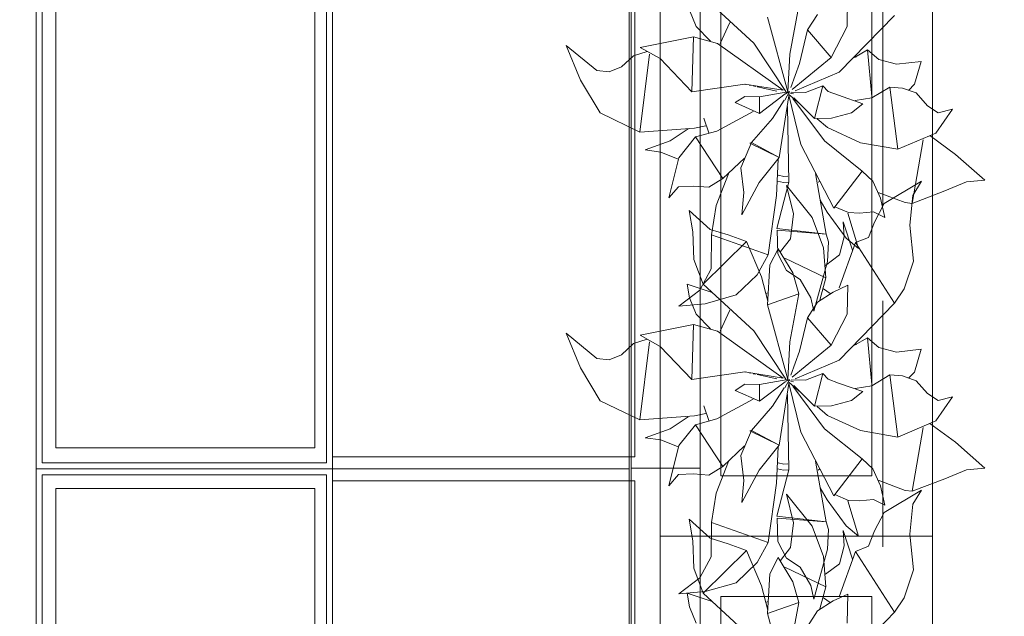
# Model space of a CAD drawing. Header units: millimetres. Extents: x -14761 to 157739, y -22400 to 107990.
# Tile 183 of 256: x 121269 to 122897, y 43100 to 44087. Entities that reach past the tile are written whole.
import ezdxf

# ---------------------------------------------------------------- set-up
doc = ezdxf.new("R2010")
doc.units = ezdxf.units.MM
doc.header["$MEASUREMENT"] = 0
doc.linetypes.add('Штриховая', pattern=[564.444447, 282.222223, -282.222223])
for name, color, linetype in [('Интерьер - конструкции мебели', 7, 'Continuous'), ('Интерьер - Мебель', 7, 'Continuous'), ('Элемент Модели - Зона', 7, 'Continuous')]:
    doc.layers.add(name, color=color, linetype=linetype)

msp = doc.modelspace()

# ---------------------------------------------------------------- linework, layer by layer
at = {"layer": 'Интерьер - конструкции мебели', "color": 7, "linetype": 'Continuous', "lineweight": 15}
for points in [[(121296, 44498), (121786.3, 44498), (121786.3, 43343.5), (121296, 43343.5)], [(121786.3, 44498), (122276.5, 44498), (122276.5, 43343.5), (121786.3, 43343.5)], [(122279.9, 44499), (122394.3, 44499), (122394.3, 43344.5), (122279.9, 43344.5)], [(121328.5, 44465.4), (121756.9, 44465.4), (121756.9, 43378.5), (121328.5, 43378.5)], [(121296, 43343.5), (121786.3, 43343.5), (121786.3, 42189), (121296, 42189)], [(121786.3, 43343.5), (122276.5, 43343.5), (122276.5, 42189), (121786.3, 42189)], [(122279.9, 43344.5), (122394.3, 43344.5), (122394.3, 42190), (122279.9, 42190)], [(121328.5, 43311), (121756.9, 43311), (121756.9, 42224), (121328.5, 42224)]]:
    msp.add_lwpolyline(points, close=True, dxfattribs=at)
at = {"layer": 'Интерьер - конструкции мебели', "color": 7, "linetype": 'Continuous', "lineweight": 15, "flags": 128}
for points in [[(121786.3, 44498), (121786.3, 43363.5), (122286.3, 43363.5), (122286.3, 44498)], [(121786.3, 43323.5), (121786.3, 42209), (122286.3, 42209), (122286.3, 43323.5)]]:
    msp.add_lwpolyline(points, close=True, dxfattribs=at)
at = {"layer": 'Интерьер - конструкции мебели', "color": 251, "linetype": 'Continuous', "lineweight": 15, "true_color": 0x575757, "flags": 128}
for points in [[(121296, 44488), (121296, 43343.5)], [(121306, 43353.5), (121306, 44488)], [(121776.3, 44488), (121776.3, 43353.5)], [(121786.3, 43343.5), (121786.3, 44488)], [(121296, 43343.5), (121296, 43333.5)], [(121296, 43343.5), (121786.3, 43343.5)], [(121776.3, 43353.5), (121306, 43353.5)], [(121776.3, 43343.5), (121306, 43343.5)], [(121786.3, 43343.5), (121786.3, 43333.5)], [(121296, 43333.5), (121296, 42189)], [(121306, 43333.5), (121776.3, 43333.5)], [(121306, 42189.1), (121306, 43333.5)], [(121776.3, 43333.5), (121776.3, 42189)], [(121786.3, 42189), (121786.3, 43333.5)]]:
    msp.add_lwpolyline(points, dxfattribs=at)
at = {"layer": 'Интерьер - Мебель', "color": 7, "linetype": 'Continuous', "lineweight": 15}
for p, q in [((122328, 44732.1), (122328, 43232.1)), ((122778, 43232.1), (122778, 44732.1)), ((122428, 44632.1), (122428, 43332.1)), ((122678, 43332.1), (122678, 44632.1)), ((122428, 43332.1), (122678, 43332.1)), ((122328, 43232.1), (122328, 41732.1)), ((122778, 43232.1), (122328, 43232.1)), ((122328, 43232.1), (122778, 43232.1)), ((122778, 41732.1), (122778, 43232.1)), ((122428, 43132.1), (122428, 41832.1)), ((122678, 43132.1), (122428, 43132.1)), ((122678, 41832.1), (122678, 43132.1))]:
    msp.add_line(p, q, dxfattribs=at)
at = {"layer": 'Интерьер - Мебель', "color": 252, "linetype": 'Continuous', "lineweight": 5}
for p, q in [((122399.2, 44125), (122482.7, 44047.8)), ((122399.2, 44125), (122482.7, 44047.8)), ((122637.2, 44075.2), (122638, 44123.2)), ((122637.2, 44075.2), (122638, 44123.2)), ((122542.4, 44029.5), (122557.4, 44109.3)), ((122542.4, 44029.5), (122557.4, 44109.3)), ((122376.2, 44102.3), (122387.6, 44075.3)), ((122376.2, 44102.3), (122387.6, 44075.3)), ((122505.5, 44090.9), (122539.2, 43967.1)), ((122505.5, 44090.9), (122539.2, 43967.1)), ((122571.5, 44069.5), (122588.3, 44095.3)), ((122571.5, 44069.5), (122588.3, 44095.3)), ((122624.2, 43999.5), (122715.5, 44093.5)), ((122624.2, 43999.5), (122715.5, 44093.5)), ((122387.6, 44075.3), (122411.4, 44051)), ((122387.6, 44075.3), (122411.4, 44051)), ((122427.1, 44047.4), (122443.1, 44082.1)), ((122427.1, 44047.4), (122443.1, 44082.1)), ((122610.5, 44024.1), (122637.2, 44075.2)), ((122610.5, 44024.1), (122637.2, 44075.2)), ((122294.7, 44040.4), (122382.8, 44058.4)), ((122294.7, 44040.4), (122382.8, 44058.4)), ((122380.1, 43967.2), (122382.8, 44058.4)), ((122380.1, 43967.2), (122382.8, 44058.4)), ((122382.8, 44058.4), (122422.9, 44047.4)), ((122382.8, 44058.4), (122422.9, 44047.4)), ((122558.3, 44014.1), (122571.5, 44069.5)), ((122558.3, 44014.1), (122571.5, 44069.5)), ((122571.5, 44069.5), (122610.5, 44024.1)), ((122571.5, 44069.5), (122610.5, 44024.1)), ((122172.6, 44043.9), (122196.1, 43986.6)), ((122172.6, 44043.9), (122223.4, 44002.2)), ((122172.6, 44043.9), (122196.1, 43986.6)), ((122172.6, 44043.9), (122223.4, 44002.2)), ((122294.7, 44040.4), (122327.9, 44022.1)), ((122294.7, 44040.4), (122327.9, 44022.1)), ((122422.9, 44047.4), (122531.5, 43969.8)), ((122422.9, 44047.4), (122531.5, 43969.8)), ((122482.7, 44047.8), (122535.5, 43967.8)), ((122482.7, 44047.8), (122535.5, 43967.8)), ((122263.9, 44008.4), (122283.7, 44026.6)), ((122263.9, 44008.4), (122283.7, 44026.6)), ((122283.7, 44026.6), (122306.5, 44033.9)), ((122283.7, 44026.6), (122306.5, 44033.9)), ((122294.1, 43900.4), (122310.3, 44029.4)), ((122294.1, 43900.4), (122310.3, 44029.4)), ((122539.2, 43967.1), (122542.4, 44029.5)), ((122539.2, 43967.1), (122542.4, 44029.5)), ((122546.3, 43971.3), (122610.5, 44024.1)), ((122546.3, 43971.3), (122610.5, 44024.1)), ((122649.2, 44023.9), (122670.6, 44036.5)), ((122649.2, 44023.9), (122670.6, 44036.5)), ((122651, 44027.5), (122651.9, 44024.7)), ((122651, 44027.5), (122651.9, 44024.7)), ((122670.6, 44036.5), (122677.9, 43959.3)), ((122670.6, 44036.5), (122689.4, 44020.4)), ((122670.6, 44036.5), (122677.9, 43959.3)), ((122670.6, 44036.5), (122689.4, 44020.4)), ((122243.4, 44000.1), (122263.9, 44008.4)), ((122243.4, 44000.1), (122263.9, 44008.4)), ((122327.9, 44022.1), (122380.1, 43967.2)), ((122327.9, 44022.1), (122380.1, 43967.2)), ((122544.2, 43974.6), (122558.3, 44014.1)), ((122544.2, 43974.6), (122558.3, 44014.1)), ((122689.4, 44020.4), (122718.9, 44012.8)), ((122689.4, 44020.4), (122718.9, 44012.8)), ((122718.9, 44012.8), (122759.7, 44017.4)), ((122718.9, 44012.8), (122759.7, 44017.4)), ((122748.3, 43979.6), (122759.7, 44017.4)), ((122748.3, 43979.6), (122759.7, 44017.4)), ((122223.4, 44002.2), (122243.4, 44000.1)), ((122223.4, 44002.2), (122243.4, 44000.1)), ((122551, 43968.6), (122624.2, 43999.5)), ((122551, 43968.6), (122624.2, 43999.5)), ((122196.1, 43986.6), (122228.7, 43932.3)), ((122196.1, 43986.6), (122228.7, 43932.3)), ((122380.1, 43967.2), (122468, 43980.1)), ((122380.1, 43967.2), (122468, 43980.1)), ((122468, 43980.1), (122531.5, 43969.8)), ((122468, 43980.1), (122531.5, 43969.8)), ((122468.4, 43979.8), (122469.5, 43979.5)), ((122468.4, 43979.8), (122469.5, 43979.5)), ((122475.1, 43978.3), (122477.3, 43977.8)), ((122475.1, 43978.3), (122477.3, 43977.8)), ((122481.8, 43976.9), (122486.3, 43975.9)), ((122481.8, 43976.9), (122486.3, 43975.9)), ((122488.5, 43975.4), (122520.8, 43968.4)), ((122488.5, 43975.4), (122520.8, 43968.4)), ((122568.5, 43966.3), (122596.9, 43977.1)), ((122568.5, 43966.3), (122596.9, 43977.1)), ((122583.3, 43923.3), (122596.9, 43977.1)), ((122583.3, 43923.3), (122596.9, 43977.1)), ((122596.9, 43977.1), (122605.8, 43968)), ((122596.9, 43977.1), (122605.8, 43968)), ((122677.9, 43957), (122707.5, 43975)), ((122677.9, 43957), (122707.5, 43975)), ((122707.5, 43975), (122721.2, 43872.1)), ((122707.5, 43975), (122728.8, 43973.3)), ((122707.5, 43975), (122721.2, 43872.1)), ((122707.5, 43975), (122728.8, 43973.3)), ((122738.4, 43969.4), (122748.3, 43979.6)), ((122738.4, 43969.4), (122748.3, 43979.6)), ((122452.2, 43949.5), (122468.2, 43959.7)), ((122452.2, 43949.5), (122468.2, 43959.7)), ((122468.2, 43959.7), (122492.1, 43958.8)), ((122468.2, 43959.7), (122492.1, 43958.8)), ((122492.1, 43958.8), (122539.2, 43967.1)), ((122492.1, 43958.8), (122539.2, 43967.1)), ((122492.1, 43958.8), (122492.3, 43931.6)), ((122492.1, 43958.8), (122492.3, 43931.6)), ((122492.3, 43931.6), (122534.6, 43963.6)), ((122492.3, 43931.6), (122534.6, 43963.6)), ((122524.7, 43858.5), (122540.7, 43960.6)), ((122524.7, 43858.5), (122540.7, 43960.6)), ((122534.3, 43953.6), (122541.7, 43967.5)), ((122534.3, 43953.6), (122541.7, 43967.5)), ((122535.1, 43963.9), (122541.7, 43967.5)), ((122535.1, 43963.9), (122541.7, 43967.5)), ((122536.3, 43966.6), (122538.5, 43966)), ((122536.3, 43966.6), (122538.5, 43966)), ((122538, 43966.2), (122539.2, 43967.1)), ((122538, 43966.2), (122539.2, 43967.1)), ((122540.5, 43961.5), (122560.5, 43880.2)), ((122540.5, 43961.5), (122560.5, 43880.2)), ((122540.8, 43965.5), (122548.7, 43963.6)), ((122540.8, 43965.5), (122548.7, 43963.6)), ((122540.8, 43962.7), (122557.7, 43948.3)), ((122540.8, 43962.7), (122557.7, 43948.3)), ((122544.6, 43966.9), (122568.5, 43966.3)), ((122544.6, 43966.9), (122568.5, 43966.3)), ((122605.8, 43968), (122622.6, 43961.5)), ((122605.8, 43968), (122622.6, 43961.5)), ((122622.6, 43961.5), (122663.3, 43947.2)), ((122622.6, 43961.5), (122663.3, 43947.2)), ((122728.8, 43973.3), (122751.4, 43965.3)), ((122728.8, 43973.3), (122751.4, 43965.3)), ((122751.4, 43965.3), (122769.9, 43943.9)), ((122751.4, 43965.3), (122769.9, 43943.9)), ((122452.2, 43949.5), (122492.3, 43931.6)), ((122452.2, 43949.5), (122492.3, 43931.6)), ((122513.7, 43923.1), (122532.9, 43953.5)), ((122513.7, 43923.1), (122532.9, 43953.5)), ((122538.4, 43942.7), (122540.5, 43817.8)), ((122538.4, 43942.7), (122540.5, 43817.8)), ((122547.2, 43956.3), (122599.7, 43886)), ((122547.2, 43956.3), (122599.7, 43886)), ((122548.9, 43957.4), (122583.3, 43923.3)), ((122548.9, 43957.4), (122583.3, 43923.3)), ((122644.6, 43932.4), (122663.3, 43947.2)), ((122644.6, 43932.4), (122663.3, 43947.2)), ((122650.4, 43952.7), (122677.9, 43957)), ((122650.4, 43952.7), (122677.9, 43957)), ((122769.9, 43943.9), (122787.7, 43932.6)), ((122769.9, 43943.9), (122787.7, 43932.6)), ((122228.7, 43932.3), (122294.1, 43900.4)), ((122228.7, 43932.3), (122294.1, 43900.4)), ((122421.9, 43902.2), (122481.8, 43934.9)), ((122421.9, 43902.2), (122481.8, 43934.9)), ((122611.1, 43923.7), (122644.6, 43932.4)), ((122611.1, 43923.7), (122644.6, 43932.4)), ((122783.8, 43899), (122811.5, 43938.5)), ((122783.8, 43899), (122811.5, 43938.5)), ((122787.7, 43932.6), (122811.5, 43938.5)), ((122787.7, 43932.6), (122811.5, 43938.5)), ((122384.6, 43907.3), (122403.6, 43911.2)), ((122384.6, 43907.3), (122403.6, 43911.2)), ((122400.3, 43923.5), (122408.6, 43899.6)), ((122400.3, 43923.5), (122408.6, 43899.6)), ((122479, 43883.1), (122513.7, 43923.1)), ((122479, 43883.1), (122513.7, 43923.1)), ((122583.3, 43923.3), (122611.1, 43923.7)), ((122583.3, 43923.3), (122611.1, 43923.7)), ((122587.8, 43922.5), (122604.7, 43908)), ((122587.8, 43922.5), (122604.7, 43908)), ((122294.1, 43900.4), (122384.6, 43907.3)), ((122294.1, 43900.4), (122384.6, 43907.3)), ((122344.6, 43886), (122374, 43905.8)), ((122344.6, 43886), (122374, 43905.8)), ((122386.4, 43892.6), (122421.9, 43902.2)), ((122386.4, 43892.6), (122421.9, 43902.2)), ((122604.7, 43908), (122659, 43882.8)), ((122604.7, 43908), (122659, 43882.8)), ((122721.2, 43872.1), (122783.8, 43899)), ((122721.2, 43872.1), (122783.8, 43899)), ((122774.1, 43894.8), (122816.5, 43863.4)), ((122774.1, 43894.8), (122816.5, 43863.4)), ((122303.2, 43871), (122344.6, 43886)), ((122303.2, 43871), (122344.6, 43886)), ((122358.9, 43858.2), (122386.4, 43892.6)), ((122358.9, 43858.2), (122386.4, 43892.6)), ((122386.4, 43892.6), (122431.8, 43823.6)), ((122386.4, 43892.6), (122431.8, 43823.6)), ((122461.4, 43841.6), (122479, 43883.1)), ((122461.4, 43841.6), (122479, 43883.1)), ((122476.4, 43882.2), (122479, 43883.1)), ((122476.4, 43882.2), (122479, 43883.1)), ((122476.4, 43882.2), (122524.7, 43858.5)), ((122476.4, 43882.2), (122524.7, 43858.5)), ((122479, 43883.1), (122524.7, 43858.5)), ((122479, 43883.1), (122524.7, 43858.5)), ((122560.5, 43880.2), (122615.2, 43775)), ((122560.5, 43880.2), (122615.2, 43775)), ((122599.7, 43886), (122662, 43836.1)), ((122599.7, 43886), (122662, 43836.1)), ((122659, 43882.8), (122721.2, 43872.1)), ((122659, 43882.8), (122721.2, 43872.1)), ((122744.6, 43782.5), (122762.7, 43887.8)), ((122744.6, 43782.5), (122762.7, 43887.8)), ((122303.2, 43871), (122329, 43867.4)), ((122303.2, 43871), (122329, 43867.4)), ((122329, 43867.4), (122357.6, 43855.7)), ((122329, 43867.4), (122357.6, 43855.7)), ((122816.5, 43863.4), (122864.7, 43820.9)), ((122816.5, 43863.4), (122864.7, 43820.9)), ((122342.5, 43791.6), (122358.9, 43858.2)), ((122342.5, 43791.6), (122358.9, 43858.2)), ((122431.8, 43823.6), (122467.3, 43857.5)), ((122431.8, 43823.6), (122467.3, 43857.5)), ((122491.8, 43817.3), (122524.7, 43858.5)), ((122491.8, 43817.3), (122524.7, 43858.5)), ((122520.1, 43795.7), (122523.3, 43855.7)), ((122520.1, 43795.7), (122523.3, 43855.7)), ((122420.5, 43779.1), (122440.8, 43831.7)), ((122420.5, 43779.1), (122440.8, 43831.7)), ((122461.4, 43841.6), (122466.1, 43800.5)), ((122461.4, 43841.6), (122466.1, 43800.5)), ((122523.3, 43829.2), (122532.6, 43827.3)), ((122523.3, 43829.2), (122532.6, 43827.3)), ((122584.7, 43832.2), (122602.2, 43731.7)), ((122584.7, 43832.2), (122602.2, 43731.7)), ((122615.2, 43775), (122662, 43836.1)), ((122615.2, 43775), (122662, 43836.1)), ((122662, 43836.1), (122679.5, 43819.5)), ((122662, 43836.1), (122679.5, 43819.5)), ((122408.4, 43809.3), (122431.8, 43823.6)), ((122408.4, 43809.3), (122431.8, 43823.6)), ((122462.8, 43763.7), (122491.8, 43817.3)), ((122462.8, 43763.7), (122491.8, 43817.3)), ((122520.6, 43741.3), (122540.5, 43817.8)), ((122520.6, 43741.3), (122540.5, 43817.8)), ((122522, 43819.3), (122532.1, 43817.3)), ((122522, 43819.3), (122532.1, 43817.3)), ((122532.1, 43817.3), (122539.9, 43817.7)), ((122532.1, 43817.3), (122539.9, 43817.7)), ((122532.6, 43827.3), (122539.1, 43827.7)), ((122532.6, 43827.3), (122539.1, 43827.7)), ((122537, 43812.5), (122548.6, 43765.1)), ((122537, 43812.5), (122579.1, 43759.5)), ((122537, 43812.5), (122548.6, 43765.1)), ((122537, 43812.5), (122579.1, 43759.5)), ((122589, 43817.5), (122591.2, 43819)), ((122589, 43817.5), (122591.2, 43819)), ((122679.5, 43819.5), (122692.5, 43791.3)), ((122679.5, 43819.5), (122692.5, 43791.3)), ((122698.3, 43782.4), (122760.1, 43819.2)), ((122698.3, 43782.4), (122760.1, 43819.2)), ((122745.6, 43795.8), (122760.1, 43819.2)), ((122745.6, 43795.8), (122760.1, 43819.2)), ((122798.7, 43803.2), (122834.6, 43818.1)), ((122798.7, 43803.2), (122834.6, 43818.1)), ((122834.6, 43818.1), (122864.7, 43820.9)), ((122834.6, 43818.1), (122864.7, 43820.9)), ((122342.5, 43791.6), (122358, 43810.2)), ((122342.5, 43791.6), (122358, 43810.2)), ((122358, 43810.2), (122382.9, 43811.3)), ((122358, 43810.2), (122382.9, 43811.3)), ((122382.9, 43811.3), (122408.4, 43809.3)), ((122382.9, 43811.3), (122408.4, 43809.3)), ((122462.8, 43763.7), (122466.1, 43800.5)), ((122462.8, 43763.7), (122466.1, 43800.5)), ((122506.3, 43697.5), (122520.1, 43795.7)), ((122506.3, 43697.5), (122520.1, 43795.7)), ((122688.3, 43800.8), (122733.2, 43783.9)), ((122688.3, 43800.8), (122733.2, 43783.9)), ((122740.8, 43746.6), (122745.6, 43795.8)), ((122740.8, 43746.6), (122745.6, 43795.8)), ((122744.6, 43782.5), (122798.7, 43803.2)), ((122744.6, 43782.5), (122798.7, 43803.2)), ((122412.8, 43730.6), (122420.5, 43779.1)), ((122412.8, 43730.6), (122420.5, 43779.1)), ((122592.7, 43788.1), (122604.1, 43768.1)), ((122592.7, 43788.1), (122604.1, 43768.1)), ((122682.5, 43751.8), (122698.3, 43782.4)), ((122682.5, 43751.8), (122698.3, 43782.4)), ((122692.5, 43791.3), (122699.4, 43759.4)), ((122692.5, 43791.3), (122699.4, 43759.4)), ((122733.2, 43783.9), (122744.6, 43782.5)), ((122733.2, 43783.9), (122744.6, 43782.5)), ((122375.8, 43771), (122382.1, 43735.5)), ((122375.8, 43771), (122410.5, 43739.5)), ((122375.8, 43771), (122382.1, 43735.5)), ((122375.8, 43771), (122410.5, 43739.5)), ((122543.4, 43724.2), (122548.6, 43765.1)), ((122543.4, 43724.2), (122548.6, 43765.1)), ((122604.1, 43768.1), (122635.6, 43725.3)), ((122604.1, 43768.1), (122635.6, 43725.3)), ((122616.7, 43777.1), (122639.1, 43767.4)), ((122616.7, 43777.1), (122639.1, 43767.4)), ((122638.5, 43766.7), (122656, 43708)), ((122638.5, 43766.7), (122656, 43708)), ((122639.1, 43767.4), (122657.4, 43766.4)), ((122639.1, 43767.4), (122657.4, 43766.4)), ((122657.4, 43766.4), (122680.6, 43768.8)), ((122657.4, 43766.4), (122680.6, 43768.8)), ((122680.6, 43768.8), (122699.4, 43759.4)), ((122680.6, 43768.8), (122699.4, 43759.4)), ((122579.1, 43759.5), (122598.2, 43709.4)), ((122579.1, 43759.5), (122598.2, 43709.4)), ((122630.8, 43752.2), (122632.1, 43727.1)), ((122630.8, 43752.2), (122645.8, 43705)), ((122630.8, 43752.2), (122632.1, 43727.1)), ((122630.8, 43752.2), (122645.8, 43705)), ((122672.6, 43726.4), (122682.5, 43751.8)), ((122672.6, 43726.4), (122682.5, 43751.8)), ((122740.8, 43746.6), (122746.6, 43687.1)), ((122740.8, 43746.6), (122746.6, 43687.1)), ((122382.1, 43735.5), (122383.5, 43690)), ((122382.1, 43735.5), (122383.5, 43690)), ((122410.5, 43739.5), (122440.3, 43730.4)), ((122410.5, 43739.5), (122440.3, 43730.4)), ((122412.3, 43674.2), (122412.8, 43730.6)), ((122412.3, 43674.2), (122412.8, 43730.6)), ((122412.8, 43730.6), (122506.3, 43697.5)), ((122412.8, 43730.6), (122506.3, 43697.5)), ((122440.3, 43730.4), (122470.5, 43719.6)), ((122440.3, 43730.4), (122470.5, 43719.6)), ((122520.6, 43741.3), (122597.8, 43732.2)), ((122520.6, 43741.3), (122597.8, 43732.2)), ((122521.3, 43738.1), (122522.6, 43699.4)), ((122521.3, 43738.1), (122602.2, 43731.7)), ((122521.3, 43738.1), (122522.6, 43699.4)), ((122521.3, 43738.1), (122602.2, 43731.7)), ((122602.2, 43731.7), (122606.2, 43719.3)), ((122602.2, 43731.7), (122606.2, 43719.3)), ((122399.2, 43649), (122470.5, 43719.6)), ((122399.2, 43649), (122470.5, 43719.6)), ((122470.5, 43719.6), (122495.6, 43661.2)), ((122470.5, 43719.6), (122495.6, 43661.2)), ((122527.1, 43702.8), (122543.4, 43724.2)), ((122527.1, 43702.8), (122543.4, 43724.2)), ((122604.9, 43686.5), (122606.2, 43719.3)), ((122604.9, 43686.5), (122606.2, 43719.3)), ((122623.9, 43642.7), (122650.8, 43717.7)), ((122623.9, 43642.7), (122650.8, 43717.7)), ((122624.5, 43697.4), (122632.1, 43727.1)), ((122624.5, 43697.4), (122632.1, 43727.1)), ((122635.6, 43725.3), (122656, 43708)), ((122635.6, 43725.3), (122656, 43708)), ((122650.8, 43717.7), (122672.6, 43726.4)), ((122650.8, 43717.7), (122672.6, 43726.4)), ((122650.8, 43717.7), (122715.5, 43617.5)), ((122650.8, 43717.7), (122715.5, 43617.5)), ((122509.5, 43680.9), (122523.3, 43707.5)), ((122509.5, 43680.9), (122523.3, 43707.5)), ((122522.6, 43699.4), (122537, 43671.6)), ((122522.6, 43699.4), (122537, 43671.6)), ((122523.3, 43707.5), (122547.2, 43667.5)), ((122523.3, 43707.5), (122547.2, 43667.5)), ((122598.2, 43709.4), (122601.9, 43659.5)), ((122598.2, 43709.4), (122601.9, 43659.5)), ((122383.5, 43690), (122399.2, 43649)), ((122383.5, 43690), (122399.2, 43649)), ((122488.3, 43664.5), (122506.3, 43697.5)), ((122488.3, 43664.5), (122506.3, 43697.5)), ((122534, 43691.8), (122601.9, 43659.5)), ((122534, 43691.8), (122601.9, 43659.5)), ((122582.1, 43604.2), (122604.9, 43686.5)), ((122582.1, 43604.2), (122604.9, 43686.5)), ((122601.6, 43680), (122624.5, 43697.4)), ((122601.6, 43680), (122624.5, 43697.4)), ((122731.3, 43641.3), (122746.6, 43687.1)), ((122731.3, 43641.3), (122746.6, 43687.1)), ((122393.3, 43639.2), (122412.3, 43674.2)), ((122393.3, 43639.2), (122412.3, 43674.2)), ((122505.5, 43614.9), (122509.5, 43680.9)), ((122505.5, 43614.9), (122509.5, 43680.9)), ((122537, 43671.6), (122559.7, 43656.7)), ((122537, 43671.6), (122559.7, 43656.7)), ((122547.2, 43667.5), (122557.4, 43633.2)), ((122547.2, 43667.5), (122557.4, 43633.2)), ((122372.7, 43649), (122376.2, 43626.3)), ((122372.7, 43649), (122413.7, 43635.3)), ((122372.7, 43649), (122376.2, 43626.3)), ((122372.7, 43649), (122413.7, 43635.3)), ((122399.2, 43649), (122482.7, 43571.8)), ((122399.2, 43649), (122482.7, 43571.8)), ((122453.6, 43631.2), (122488.3, 43664.5)), ((122453.6, 43631.2), (122488.3, 43664.5)), ((122495.6, 43661.2), (122505.9, 43620.9)), ((122495.6, 43661.2), (122505.9, 43620.9)), ((122559.7, 43656.7), (122577.3, 43626.6)), ((122559.7, 43656.7), (122577.3, 43626.6)), ((122591.8, 43622.8), (122601.9, 43659.5)), ((122591.8, 43622.8), (122601.9, 43659.5)), ((122358.6, 43612.7), (122393.3, 43639.2)), ((122358.6, 43612.7), (122393.3, 43639.2)), ((122502.3, 43633.5), (122506.7, 43634.9)), ((122502.3, 43633.5), (122506.7, 43634.9)), ((122505.5, 43614.9), (122557.4, 43633.2)), ((122505.5, 43614.9), (122557.4, 43633.2)), ((122542.4, 43553.5), (122557.4, 43633.2)), ((122542.4, 43553.5), (122557.4, 43633.2)), ((122588.3, 43619.3), (122613.9, 43636)), ((122588.3, 43619.3), (122613.9, 43636)), ((122597.9, 43641.1), (122609.1, 43633.4)), ((122597.9, 43641.1), (122609.1, 43633.4)), ((122613.9, 43636), (122638, 43647.2)), ((122613.9, 43636), (122638, 43647.2)), ((122637.2, 43599.2), (122638, 43647.2)), ((122637.2, 43599.2), (122638, 43647.2)), ((122715.5, 43617.5), (122731.3, 43641.3)), ((122715.5, 43617.5), (122731.3, 43641.3)), ((122358.6, 43612.7), (122402.4, 43616.5)), ((122358.6, 43612.7), (122402.4, 43616.5)), ((122376.2, 43626.3), (122387.6, 43599.3)), ((122376.2, 43626.3), (122387.6, 43599.3)), ((122402.4, 43616.5), (122453.6, 43631.2)), ((122402.4, 43616.5), (122453.6, 43631.2)), ((122571.5, 43593.5), (122588.3, 43619.3)), ((122571.5, 43593.5), (122588.3, 43619.3)), ((122577.3, 43626.6), (122582.1, 43604.2)), ((122577.3, 43626.6), (122582.1, 43604.2)), ((122624.2, 43523.4), (122715.5, 43617.5)), ((122624.2, 43523.4), (122715.5, 43617.5)), ((122427.1, 43571.3), (122443.1, 43606.1)), ((122427.1, 43571.3), (122443.1, 43606.1)), ((122505.5, 43614.9), (122539.2, 43491.1)), ((122505.5, 43614.9), (122539.2, 43491.1)), ((122387.6, 43599.3), (122411.4, 43575)), ((122387.6, 43599.3), (122411.4, 43575)), ((122558.3, 43538.1), (122571.5, 43593.5)), ((122558.3, 43538.1), (122571.5, 43593.5)), ((122571.5, 43593.5), (122610.5, 43548)), ((122571.5, 43593.5), (122610.5, 43548)), ((122610.5, 43548), (122637.2, 43599.2)), ((122610.5, 43548), (122637.2, 43599.2)), ((122172.6, 43567.8), (122196.1, 43510.6)), ((122172.6, 43567.8), (122223.4, 43526.2)), ((122172.6, 43567.8), (122196.1, 43510.6)), ((122172.6, 43567.8), (122223.4, 43526.2)), ((122294.7, 43564.4), (122382.8, 43582.4)), ((122294.7, 43564.4), (122382.8, 43582.4)), ((122380.1, 43491.2), (122382.8, 43582.4)), ((122380.1, 43491.2), (122382.8, 43582.4)), ((122382.8, 43582.4), (122422.9, 43571.4)), ((122382.8, 43582.4), (122422.9, 43571.4)), ((122422.9, 43571.4), (122531.5, 43493.7)), ((122422.9, 43571.4), (122531.5, 43493.7)), ((122482.7, 43571.8), (122535.5, 43491.8)), ((122482.7, 43571.8), (122535.5, 43491.8)), ((122283.7, 43550.6), (122306.5, 43557.9)), ((122283.7, 43550.6), (122306.5, 43557.9)), ((122294.1, 43424.4), (122310.3, 43553.4)), ((122294.1, 43424.4), (122310.3, 43553.4)), ((122294.7, 43564.4), (122327.9, 43546)), ((122294.7, 43564.4), (122327.9, 43546)), ((122539.2, 43491.1), (122542.4, 43553.5)), ((122539.2, 43491.1), (122542.4, 43553.5)), ((122649.2, 43547.9), (122670.6, 43560.5)), ((122649.2, 43547.9), (122670.6, 43560.5)), ((122651, 43551.5), (122651.9, 43548.7)), ((122651, 43551.5), (122651.9, 43548.7)), ((122670.6, 43560.5), (122677.9, 43483.3)), ((122670.6, 43560.5), (122689.4, 43544.3)), ((122670.6, 43560.5), (122677.9, 43483.3)), ((122670.6, 43560.5), (122689.4, 43544.3)), ((122263.9, 43532.3), (122283.7, 43550.6)), ((122263.9, 43532.3), (122283.7, 43550.6)), ((122327.9, 43546), (122380.1, 43491.2)), ((122327.9, 43546), (122380.1, 43491.2)), ((122544.2, 43498.6), (122558.3, 43538.1)), ((122544.2, 43498.6), (122558.3, 43538.1)), ((122546.3, 43495.3), (122610.5, 43548)), ((122546.3, 43495.3), (122610.5, 43548)), ((122689.4, 43544.3), (122718.9, 43536.8)), ((122689.4, 43544.3), (122718.9, 43536.8)), ((122718.9, 43536.8), (122759.7, 43541.3)), ((122718.9, 43536.8), (122759.7, 43541.3)), ((122748.3, 43503.6), (122759.7, 43541.3)), ((122748.3, 43503.6), (122759.7, 43541.3)), ((122223.4, 43526.2), (122243.4, 43524.1)), ((122223.4, 43526.2), (122243.4, 43524.1)), ((122243.4, 43524.1), (122263.9, 43532.3)), ((122243.4, 43524.1), (122263.9, 43532.3)), ((122551, 43492.6), (122624.2, 43523.4)), ((122551, 43492.6), (122624.2, 43523.4)), ((122196.1, 43510.6), (122228.7, 43456.3)), ((122196.1, 43510.6), (122228.7, 43456.3)), ((122380.1, 43491.2), (122468, 43504)), ((122380.1, 43491.2), (122468, 43504)), ((122468, 43504), (122531.5, 43493.7)), ((122468, 43504), (122531.5, 43493.7)), ((122468.4, 43503.8), (122469.5, 43503.5)), ((122468.4, 43503.8), (122469.5, 43503.5)), ((122475.1, 43502.3), (122477.3, 43501.8)), ((122475.1, 43502.3), (122477.3, 43501.8)), ((122738.4, 43493.4), (122748.3, 43503.6)), ((122738.4, 43493.4), (122748.3, 43503.6)), ((122481.8, 43500.8), (122486.3, 43499.9)), ((122481.8, 43500.8), (122486.3, 43499.9)), ((122488.5, 43499.4), (122520.8, 43492.3)), ((122488.5, 43499.4), (122520.8, 43492.3)), ((122492.1, 43482.8), (122539.2, 43491.1)), ((122492.1, 43482.8), (122539.2, 43491.1)), ((122492.3, 43455.6), (122534.6, 43487.6)), ((122492.3, 43455.6), (122534.6, 43487.6)), ((122534.3, 43477.6), (122541.7, 43491.5)), ((122534.3, 43477.6), (122541.7, 43491.5)), ((122535.1, 43487.9), (122541.7, 43491.5)), ((122535.1, 43487.9), (122541.7, 43491.5)), ((122536.3, 43490.6), (122538.5, 43490)), ((122536.3, 43490.6), (122538.5, 43490)), ((122538, 43490.2), (122539.2, 43491.1)), ((122538, 43490.2), (122539.2, 43491.1)), ((122540.8, 43489.5), (122548.7, 43487.6)), ((122540.8, 43489.5), (122548.7, 43487.6)), ((122540.8, 43486.7), (122557.7, 43472.2)), ((122540.8, 43486.7), (122557.7, 43472.2)), ((122544.6, 43490.9), (122568.5, 43490.3)), ((122544.6, 43490.9), (122568.5, 43490.3)), ((122568.5, 43490.3), (122596.9, 43501.1)), ((122568.5, 43490.3), (122596.9, 43501.1)), ((122583.3, 43447.3), (122596.9, 43501.1)), ((122583.3, 43447.3), (122596.9, 43501.1)), ((122596.9, 43501.1), (122605.8, 43492)), ((122596.9, 43501.1), (122605.8, 43492)), ((122605.8, 43492), (122622.6, 43485.4)), ((122605.8, 43492), (122622.6, 43485.4)), ((122677.9, 43481), (122707.5, 43499)), ((122677.9, 43481), (122707.5, 43499)), ((122707.5, 43499), (122721.2, 43396.1)), ((122707.5, 43499), (122728.8, 43497.3)), ((122707.5, 43499), (122721.2, 43396.1)), ((122707.5, 43499), (122728.8, 43497.3)), ((122728.8, 43497.3), (122751.4, 43489.2)), ((122728.8, 43497.3), (122751.4, 43489.2)), ((122751.4, 43489.2), (122769.9, 43467.9)), ((122751.4, 43489.2), (122769.9, 43467.9)), ((122452.2, 43473.4), (122468.2, 43483.7)), ((122452.2, 43473.4), (122468.2, 43483.7)), ((122452.2, 43473.4), (122492.3, 43455.6)), ((122452.2, 43473.4), (122492.3, 43455.6)), ((122468.2, 43483.7), (122492.1, 43482.8)), ((122468.2, 43483.7), (122492.1, 43482.8)), ((122492.1, 43482.8), (122492.3, 43455.6)), ((122492.1, 43482.8), (122492.3, 43455.6)), ((122513.7, 43447.1), (122532.9, 43477.5)), ((122513.7, 43447.1), (122532.9, 43477.5)), ((122524.7, 43382.5), (122540.7, 43484.5)), ((122524.7, 43382.5), (122540.7, 43484.5)), ((122540.5, 43485.5), (122560.5, 43404.2)), ((122540.5, 43485.5), (122560.5, 43404.2)), ((122547.2, 43480.3), (122599.7, 43409.9)), ((122547.2, 43480.3), (122599.7, 43409.9)), ((122548.9, 43481.4), (122583.3, 43447.3)), ((122548.9, 43481.4), (122583.3, 43447.3)), ((122622.6, 43485.4), (122663.3, 43471.2)), ((122622.6, 43485.4), (122663.3, 43471.2)), ((122644.6, 43456.4), (122663.3, 43471.2)), ((122644.6, 43456.4), (122663.3, 43471.2)), ((122650.4, 43476.7), (122677.9, 43481)), ((122650.4, 43476.7), (122677.9, 43481)), ((122228.7, 43456.3), (122294.1, 43424.4)), ((122228.7, 43456.3), (122294.1, 43424.4)), ((122421.9, 43426.2), (122481.8, 43458.9)), ((122421.9, 43426.2), (122481.8, 43458.9)), ((122538.4, 43466.7), (122540.5, 43341.8)), ((122538.4, 43466.7), (122540.5, 43341.8)), ((122611.1, 43447.7), (122644.6, 43456.4)), ((122611.1, 43447.7), (122644.6, 43456.4)), ((122769.9, 43467.9), (122787.7, 43456.6)), ((122769.9, 43467.9), (122787.7, 43456.6)), ((122783.8, 43422.9), (122811.5, 43462.5)), ((122783.8, 43422.9), (122811.5, 43462.5)), ((122787.7, 43456.6), (122811.5, 43462.5)), ((122787.7, 43456.6), (122811.5, 43462.5)), ((122400.3, 43447.5), (122408.6, 43423.6)), ((122400.3, 43447.5), (122408.6, 43423.6)), ((122479, 43407), (122513.7, 43447.1)), ((122479, 43407), (122513.7, 43447.1)), ((122583.3, 43447.3), (122611.1, 43447.7)), ((122583.3, 43447.3), (122611.1, 43447.7)), ((122587.8, 43446.5), (122604.7, 43432)), ((122587.8, 43446.5), (122604.7, 43432)), ((122294.1, 43424.4), (122384.6, 43431.3)), ((122294.1, 43424.4), (122384.6, 43431.3)), ((122344.6, 43409.9), (122374, 43429.8)), ((122344.6, 43409.9), (122374, 43429.8)), ((122384.6, 43431.3), (122403.6, 43435.2)), ((122384.6, 43431.3), (122403.6, 43435.2)), ((122386.4, 43416.5), (122421.9, 43426.2)), ((122386.4, 43416.5), (122421.9, 43426.2)), ((122604.7, 43432), (122659, 43406.8)), ((122604.7, 43432), (122659, 43406.8)), ((122721.2, 43396.1), (122783.8, 43422.9)), ((122721.2, 43396.1), (122783.8, 43422.9)), ((122303.2, 43395), (122344.6, 43409.9)), ((122303.2, 43395), (122344.6, 43409.9)), ((122358.9, 43382.2), (122386.4, 43416.5)), ((122358.9, 43382.2), (122386.4, 43416.5)), ((122386.4, 43416.5), (122431.8, 43347.6)), ((122386.4, 43416.5), (122431.8, 43347.6)), ((122461.4, 43365.6), (122479, 43407)), ((122461.4, 43365.6), (122479, 43407)), ((122476.4, 43406.2), (122479, 43407)), ((122476.4, 43406.2), (122479, 43407)), ((122476.4, 43406.2), (122524.7, 43382.5)), ((122476.4, 43406.2), (122524.7, 43382.5)), ((122479, 43407), (122524.7, 43382.5)), ((122479, 43407), (122524.7, 43382.5)), ((122599.7, 43409.9), (122662, 43360)), ((122599.7, 43409.9), (122662, 43360)), ((122659, 43406.8), (122721.2, 43396.1)), ((122659, 43406.8), (122721.2, 43396.1)), ((122744.6, 43306.4), (122762.7, 43411.8)), ((122744.6, 43306.4), (122762.7, 43411.8)), ((122774.1, 43418.8), (122816.5, 43387.4)), ((122774.1, 43418.8), (122816.5, 43387.4)), ((122303.2, 43395), (122329, 43391.3)), ((122303.2, 43395), (122329, 43391.3)), ((122329, 43391.3), (122357.6, 43379.7)), ((122329, 43391.3), (122357.6, 43379.7)), ((122560.5, 43404.2), (122615.2, 43299)), ((122560.5, 43404.2), (122615.2, 43299)), ((122342.5, 43315.6), (122358.9, 43382.2)), ((122342.5, 43315.6), (122358.9, 43382.2)), ((122431.8, 43347.6), (122467.3, 43381.5)), ((122431.8, 43347.6), (122467.3, 43381.5)), ((122491.8, 43341.2), (122524.7, 43382.5)), ((122491.8, 43341.2), (122524.7, 43382.5)), ((122520.1, 43319.7), (122523.3, 43379.7)), ((122520.1, 43319.7), (122523.3, 43379.7)), ((122816.5, 43387.4), (122864.7, 43344.9)), ((122816.5, 43387.4), (122864.7, 43344.9)), ((122461.4, 43365.6), (122466.1, 43324.5)), ((122461.4, 43365.6), (122466.1, 43324.5)), ((122584.7, 43356.2), (122602.2, 43255.6)), ((122584.7, 43356.2), (122602.2, 43255.6)), ((122615.2, 43299), (122662, 43360)), ((122615.2, 43299), (122662, 43360)), ((122662, 43360), (122679.5, 43343.5)), ((122662, 43360), (122679.5, 43343.5)), ((122408.4, 43333.3), (122431.8, 43347.6)), ((122408.4, 43333.3), (122431.8, 43347.6)), ((122420.5, 43303.1), (122440.8, 43355.6)), ((122420.5, 43303.1), (122440.8, 43355.6)), ((122462.8, 43287.7), (122491.8, 43341.2)), ((122462.8, 43287.7), (122491.8, 43341.2)), ((122520.6, 43265.3), (122540.5, 43341.8)), ((122520.6, 43265.3), (122540.5, 43341.8)), ((122522, 43343.3), (122532.1, 43341.3)), ((122522, 43343.3), (122532.1, 43341.3)), ((122523.3, 43353.2), (122532.6, 43351.3)), ((122523.3, 43353.2), (122532.6, 43351.3)), ((122532.1, 43341.3), (122539.9, 43341.7)), ((122532.1, 43341.3), (122539.9, 43341.7)), ((122532.6, 43351.3), (122539.1, 43351.7)), ((122532.6, 43351.3), (122539.1, 43351.7)), ((122589, 43341.5), (122591.2, 43343)), ((122589, 43341.5), (122591.2, 43343)), ((122679.5, 43343.5), (122692.5, 43315.3)), ((122679.5, 43343.5), (122692.5, 43315.3)), ((122798.7, 43327.2), (122834.6, 43342.1)), ((122798.7, 43327.2), (122834.6, 43342.1)), ((122834.6, 43342.1), (122864.7, 43344.9)), ((122834.6, 43342.1), (122864.7, 43344.9)), ((122342.5, 43315.6), (122358, 43334.2)), ((122342.5, 43315.6), (122358, 43334.2)), ((122358, 43334.2), (122382.9, 43335.3)), ((122358, 43334.2), (122382.9, 43335.3)), ((122382.9, 43335.3), (122408.4, 43333.3)), ((122382.9, 43335.3), (122408.4, 43333.3)), ((122462.8, 43287.7), (122466.1, 43324.5)), ((122462.8, 43287.7), (122466.1, 43324.5)), ((122688.3, 43324.8), (122733.2, 43307.9)), ((122688.3, 43324.8), (122733.2, 43307.9)), ((122744.6, 43306.4), (122798.7, 43327.2)), ((122744.6, 43306.4), (122798.7, 43327.2)), ((122506.3, 43221.5), (122520.1, 43319.7)), ((122506.3, 43221.5), (122520.1, 43319.7)), ((122592.7, 43312), (122604.1, 43292.1)), ((122592.7, 43312), (122604.1, 43292.1)), ((122692.5, 43315.3), (122699.4, 43283.4)), ((122692.5, 43315.3), (122699.4, 43283.4)), ((122698.3, 43271.4), (122760.1, 43308.3)), ((122698.3, 43271.4), (122760.1, 43308.3)), ((122733.2, 43307.9), (122744.6, 43306.4)), ((122733.2, 43307.9), (122744.6, 43306.4)), ((122745.6, 43284.9), (122760.1, 43308.3)), ((122745.6, 43284.9), (122760.1, 43308.3)), ((122412.8, 43254.6), (122420.5, 43303.1)), ((122412.8, 43254.6), (122420.5, 43303.1)), ((122537, 43301.5), (122548.6, 43254.1)), ((122537, 43301.5), (122579.1, 43248.6)), ((122537, 43301.5), (122548.6, 43254.1)), ((122537, 43301.5), (122579.1, 43248.6)), ((122604.1, 43292.1), (122635.6, 43249.3)), ((122604.1, 43292.1), (122635.6, 43249.3)), ((122616.7, 43301), (122639.1, 43291.4)), ((122616.7, 43301), (122639.1, 43291.4)), ((122638.5, 43290.7), (122656, 43232)), ((122638.5, 43290.7), (122656, 43232)), ((122639.1, 43291.4), (122657.4, 43290.4)), ((122639.1, 43291.4), (122657.4, 43290.4)), ((122657.4, 43290.4), (122680.6, 43292.7)), ((122657.4, 43290.4), (122680.6, 43292.7)), ((122680.6, 43292.7), (122699.4, 43283.4)), ((122680.6, 43292.7), (122699.4, 43283.4)), ((122740.8, 43235.6), (122745.6, 43284.9)), ((122740.8, 43235.6), (122745.6, 43284.9)), ((122375.8, 43260.1), (122382.1, 43224.6)), ((122375.8, 43260.1), (122410.5, 43228.6)), ((122375.8, 43260.1), (122382.1, 43224.6)), ((122375.8, 43260.1), (122410.5, 43228.6)), ((122520.6, 43265.3), (122597.8, 43256.2)), ((122520.6, 43265.3), (122597.8, 43256.2)), ((122521.3, 43262.1), (122522.6, 43223.3)), ((122521.3, 43262.1), (122602.2, 43255.6)), ((122521.3, 43262.1), (122522.6, 43223.3)), ((122521.3, 43262.1), (122602.2, 43255.6)), ((122682.5, 43240.8), (122698.3, 43271.4)), ((122682.5, 43240.8), (122698.3, 43271.4)), ((122412.3, 43198.2), (122412.8, 43254.6)), ((122412.3, 43198.2), (122412.8, 43254.6)), ((122412.8, 43254.6), (122506.3, 43221.5)), ((122412.8, 43254.6), (122506.3, 43221.5)), ((122543.4, 43213.3), (122548.6, 43254.1)), ((122543.4, 43213.3), (122548.6, 43254.1)), ((122579.1, 43248.6), (122598.2, 43198.5)), ((122579.1, 43248.6), (122598.2, 43198.5)), ((122602.2, 43255.6), (122606.2, 43243.3)), ((122602.2, 43255.6), (122606.2, 43243.3)), ((122604.9, 43210.5), (122606.2, 43243.3)), ((122604.9, 43210.5), (122606.2, 43243.3)), ((122635.6, 43249.3), (122656, 43232)), ((122635.6, 43249.3), (122656, 43232)), ((122410.5, 43228.6), (122440.3, 43219.4)), ((122410.5, 43228.6), (122440.3, 43219.4)), ((122630.8, 43241.3), (122632.1, 43216.1)), ((122630.8, 43241.3), (122645.8, 43194.1)), ((122630.8, 43241.3), (122632.1, 43216.1)), ((122630.8, 43241.3), (122645.8, 43194.1)), ((122672.6, 43215.5), (122682.5, 43240.8)), ((122672.6, 43215.5), (122682.5, 43240.8)), ((122740.8, 43235.6), (122746.6, 43176.2)), ((122740.8, 43235.6), (122746.6, 43176.2)), ((122382.1, 43224.6), (122383.5, 43179)), ((122382.1, 43224.6), (122383.5, 43179)), ((122440.3, 43219.4), (122470.5, 43208.6)), ((122440.3, 43219.4), (122470.5, 43208.6)), ((122488.3, 43188.5), (122506.3, 43221.5)), ((122488.3, 43188.5), (122506.3, 43221.5)), ((122522.6, 43223.3), (122537, 43195.6)), ((122522.6, 43223.3), (122537, 43195.6)), ((122527.1, 43191.9), (122543.4, 43213.3)), ((122527.1, 43191.9), (122543.4, 43213.3)), ((122582.1, 43128.2), (122604.9, 43210.5)), ((122582.1, 43128.2), (122604.9, 43210.5)), ((122624.5, 43186.4), (122632.1, 43216.1)), ((122624.5, 43186.4), (122632.1, 43216.1)), ((122650.8, 43206.8), (122672.6, 43215.5)), ((122650.8, 43206.8), (122672.6, 43215.5)), ((122393.3, 43163.1), (122412.3, 43198.2)), ((122393.3, 43163.1), (122412.3, 43198.2)), ((122399.2, 43138.1), (122470.5, 43208.6)), ((122399.2, 43138.1), (122470.5, 43208.6)), ((122470.5, 43208.6), (122495.6, 43150.2)), ((122470.5, 43208.6), (122495.6, 43150.2)), ((122509.5, 43170), (122523.3, 43196.6)), ((122509.5, 43170), (122523.3, 43196.6)), ((122523.3, 43196.6), (122547.2, 43156.6)), ((122523.3, 43196.6), (122547.2, 43156.6)), ((122537, 43195.6), (122559.7, 43180.7)), ((122537, 43195.6), (122559.7, 43180.7)), ((122598.2, 43198.5), (122601.9, 43148.5)), ((122598.2, 43198.5), (122601.9, 43148.5)), ((122623.9, 43131.8), (122650.8, 43206.8)), ((122623.9, 43131.8), (122650.8, 43206.8)), ((122650.8, 43206.8), (122715.5, 43106.6)), ((122650.8, 43206.8), (122715.5, 43106.6)), ((122383.5, 43179), (122399.2, 43138.1)), ((122383.5, 43179), (122399.2, 43138.1)), ((122453.6, 43155.2), (122488.3, 43188.5)), ((122453.6, 43155.2), (122488.3, 43188.5)), ((122534, 43180.8), (122601.9, 43148.5)), ((122534, 43180.8), (122601.9, 43148.5)), ((122559.7, 43180.7), (122577.3, 43150.5)), ((122559.7, 43180.7), (122577.3, 43150.5)), ((122601.6, 43169.1), (122624.5, 43186.4)), ((122601.6, 43169.1), (122624.5, 43186.4)), ((122358.6, 43136.7), (122393.3, 43163.1)), ((122358.6, 43136.7), (122393.3, 43163.1)), ((122505.5, 43104), (122509.5, 43170)), ((122505.5, 43104), (122509.5, 43170)), ((122731.3, 43130.4), (122746.6, 43176.2)), ((122731.3, 43130.4), (122746.6, 43176.2)), ((122402.4, 43140.5), (122453.6, 43155.2)), ((122402.4, 43140.5), (122453.6, 43155.2)), ((122495.6, 43150.2), (122505.9, 43110)), ((122495.6, 43150.2), (122505.9, 43110)), ((122547.2, 43156.6), (122557.4, 43122.3)), ((122547.2, 43156.6), (122557.4, 43122.3)), ((122577.3, 43150.5), (122582.1, 43128.2)), ((122577.3, 43150.5), (122582.1, 43128.2)), ((122591.8, 43111.9), (122601.9, 43148.5)), ((122591.8, 43111.9), (122601.9, 43148.5)), ((122358.6, 43136.7), (122402.4, 43140.5)), ((122358.6, 43136.7), (122402.4, 43140.5)), ((122372.7, 43138.1), (122376.2, 43115.4)), ((122372.7, 43138.1), (122413.7, 43124.3)), ((122372.7, 43138.1), (122376.2, 43115.4)), ((122372.7, 43138.1), (122413.7, 43124.3)), ((122399.2, 43138.1), (122482.7, 43060.9)), ((122399.2, 43138.1), (122482.7, 43060.9)), ((122597.9, 43130.2), (122609.1, 43122.4)), ((122597.9, 43130.2), (122609.1, 43122.4)), ((122613.9, 43125.1), (122638, 43136.2)), ((122613.9, 43125.1), (122638, 43136.2)), ((122637.2, 43088.3), (122638, 43136.2)), ((122637.2, 43088.3), (122638, 43136.2)), ((122715.5, 43106.6), (122731.3, 43130.4)), ((122715.5, 43106.6), (122731.3, 43130.4)), ((122376.2, 43115.4), (122387.6, 43088.3)), ((122376.2, 43115.4), (122387.6, 43088.3)), ((122502.3, 43122.6), (122506.7, 43124)), ((122502.3, 43122.6), (122506.7, 43124)), ((122505.5, 43104), (122557.4, 43122.3)), ((122505.5, 43104), (122557.4, 43122.3)), ((122542.4, 43042.5), (122557.4, 43122.3)), ((122542.4, 43042.5), (122557.4, 43122.3)), ((122588.3, 43108.4), (122613.9, 43125.1)), ((122588.3, 43108.4), (122613.9, 43125.1)), ((122505.5, 43104), (122539.2, 42980.1)), ((122505.5, 43104), (122539.2, 42980.1)), ((122571.5, 43082.5), (122588.3, 43108.4)), ((122571.5, 43082.5), (122588.3, 43108.4)), ((122624.2, 43012.5), (122715.5, 43106.6)), ((122624.2, 43012.5), (122715.5, 43106.6))]:
    msp.add_line(p, q, dxfattribs=at)
at = {"layer": 'Элемент Модели - Зона', "color": 7, "linetype": 'Штриховая', "lineweight": 15, "flags": 128}
for points in [[(120238.9, 37205.1), (120850, 37205.1), (122696.3, 37205.1), (122696.3, 39578.1), (122696.3, 42752.3), (122696.3, 45000), (120238.9, 45000)], [(120850, 18309.2), (120850, 18300.1), (122410, 18300.1), (122410, 18320.1), (125725, 18320.1), (125725, 24100), (125700, 24100), (125700, 25600), (125725, 25600), (125725, 26250), (125650, 26250), (125650, 27750), (125725, 27750), (125725, 28400), (125700, 28400), (125700, 29900), (125725, 29900), (125725, 35700), (125700, 35700), (125700, 36300), (126300, 36300), (126300, 35825), (134700, 35825), (134700, 36300), (135300, 36300), (135300, 35825), (141025, 35825), (141025, 45000), (138380.7, 45000), (135300, 45000), (135300, 44700), (134700, 44700), (134700, 45000), (126300, 45000), (126300, 44700), (125700, 44700), (125700, 45000), (122696.3, 45000), (122696.3, 42752.3), (124332.5, 42752.3), (124332.5, 39578.1), (122696.3, 39578.1), (122696.3, 37205.1), (120850, 37205.1)]]:
    msp.add_lwpolyline(points, close=True, dxfattribs=at)

doc.saveas('drawing.dxf')
